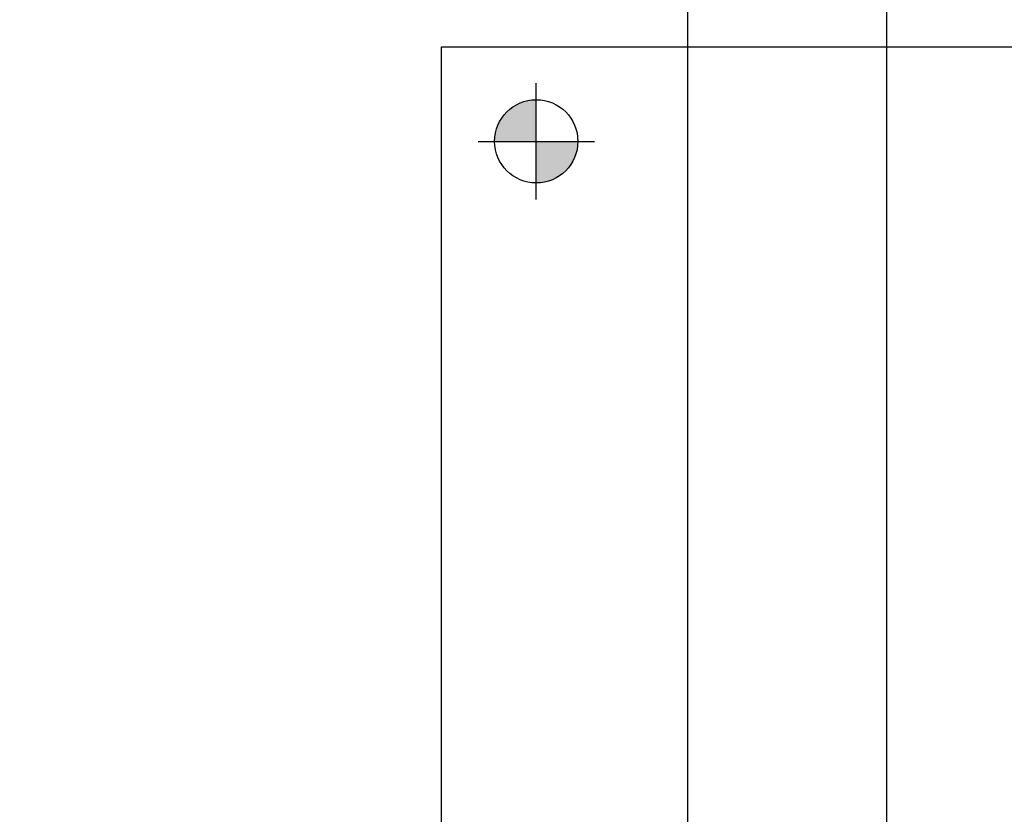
# Model space of a CAD drawing. Extents: x 18893 to 3351893, y -610358 to 406739.
# Tile 165 of 256: x 2135196 to 2135394, y 44750 to 44910. Entities that reach past the tile are written whole.
import ezdxf

# ---------------------------------------------------------------- set-up
doc = ezdxf.new("R2010")
doc.units = 0
doc.header["$LTSCALE"] = 800
doc.header["$MEASUREMENT"] = 0
doc.layers.add('KEY PLAN', color=251, linetype='CONTINUOUS')

# ---------------------------------------------------------------- blocks, each defined once
blk = doc.blocks.new('UTCOMBINE')
at = {"layer": 'KEY PLAN'}
h = blk.add_hatch(color=256, dxfattribs=at)
h.paths.add_polyline_path([(-707523.42, 43828.03), (-707515.03, 43828.03), (-707515.03, 43836.41, 0.414214)])
h.paths.add_polyline_path([(-707506.65, 43828.03), (-707515.03, 43828.03), (-707515.03, 43819.64, 0.414214)])
h = blk.add_hatch(color=256, dxfattribs=at)
h.paths.add_polyline_path([(-707523.42, 43828.03), (-707515.03, 43828.03), (-707515.03, 43836.41, 0.414214)])
h.paths.add_polyline_path([(-707506.65, 43828.03), (-707515.03, 43828.03), (-707515.03, 43819.64, 0.414214)])
h = blk.add_hatch(color=256, dxfattribs=at)
h.paths.add_polyline_path([(-707523.42, 43828.03), (-707515.03, 43828.03), (-707515.03, 43836.41, 0.414214)])
h.paths.add_polyline_path([(-707506.65, 43828.03), (-707515.03, 43828.03), (-707515.03, 43819.64, 0.414214)])
h = blk.add_hatch(color=256, dxfattribs=at)
h.paths.add_polyline_path([(-707523.42, 43828.03), (-707515.03, 43828.03), (-707515.03, 43836.41, 0.414214)])
h.paths.add_polyline_path([(-707506.65, 43828.03), (-707515.03, 43828.03), (-707515.03, 43819.64, 0.414214)])
h = blk.add_hatch(color=256, dxfattribs=at)
h.paths.add_polyline_path([(-707523.42, 43828.03), (-707515.03, 43828.03), (-707515.03, 43836.41, 0.414214)])
h.paths.add_polyline_path([(-707506.65, 43828.03), (-707515.03, 43828.03), (-707515.03, 43819.64, 0.414214)])
h = blk.add_hatch(color=256, dxfattribs=at)
h.paths.add_polyline_path([(-707523.42, 43828.03), (-707515.03, 43828.03), (-707515.03, 43836.41, 0.414214)])
h.paths.add_polyline_path([(-707506.65, 43828.03), (-707515.03, 43828.03), (-707515.03, 43819.64, 0.414214)])
h = blk.add_hatch(color=256, dxfattribs=at)
h.paths.add_polyline_path([(-707523.42, 43828.03), (-707515.03, 43828.03), (-707515.03, 43836.41, 0.414214)])
h.paths.add_polyline_path([(-707506.65, 43828.03), (-707515.03, 43828.03), (-707515.03, 43819.64, 0.414214)])
h = blk.add_hatch(color=256, dxfattribs=at)
h.paths.add_polyline_path([(-707523.42, 43828.03), (-707515.03, 43828.03), (-707515.03, 43836.41, 0.414214)])
h.paths.add_polyline_path([(-707506.65, 43828.03), (-707515.03, 43828.03), (-707515.03, 43819.64, 0.414214)])
h = blk.add_hatch(color=256, dxfattribs=at)
h.paths.add_polyline_path([(-707523.42, 43828.03), (-707515.03, 43828.03), (-707515.03, 43836.41, 0.414214)])
h.paths.add_polyline_path([(-707506.65, 43828.03), (-707515.03, 43828.03), (-707515.03, 43819.64, 0.414214)])
h = blk.add_hatch(color=256, dxfattribs=at)
h.paths.add_polyline_path([(-707523.42, 43828.03), (-707515.03, 43828.03), (-707515.03, 43836.41, 0.414214)])
h.paths.add_polyline_path([(-707506.65, 43828.03), (-707515.03, 43828.03), (-707515.03, 43819.64, 0.414214)])
h = blk.add_hatch(color=256, dxfattribs=at)
h.paths.add_polyline_path([(-707523.42, 43828.03), (-707515.03, 43828.03), (-707515.03, 43836.41, 0.414214)])
h.paths.add_polyline_path([(-707506.65, 43828.03), (-707515.03, 43828.03), (-707515.03, 43819.64, 0.414214)])
h = blk.add_hatch(color=256, dxfattribs=at)
h.paths.add_polyline_path([(-707523.42, 43828.03), (-707515.03, 43828.03), (-707515.03, 43836.41, 0.414214)])
h.paths.add_polyline_path([(-707506.65, 43828.03), (-707515.03, 43828.03), (-707515.03, 43819.64, 0.414214)])
h = blk.add_hatch(color=256, dxfattribs=at)
h.paths.add_polyline_path([(-707523.42, 43828.03), (-707515.03, 43828.03), (-707515.03, 43836.41, 0.414214)])
h.paths.add_polyline_path([(-707506.65, 43828.03), (-707515.03, 43828.03), (-707515.03, 43819.64, 0.414214)])
h = blk.add_hatch(color=256, dxfattribs=at)
h.paths.add_polyline_path([(-707523.42, 43828.03), (-707515.03, 43828.03), (-707515.03, 43836.41, 0.414214)])
h.paths.add_polyline_path([(-707506.65, 43828.03), (-707515.03, 43828.03), (-707515.03, 43819.64, 0.414214)])
h = blk.add_hatch(color=256, dxfattribs=at)
h.paths.add_polyline_path([(-707523.42, 43828.03), (-707515.03, 43828.03), (-707515.03, 43836.41, 0.414214)])
h.paths.add_polyline_path([(-707506.65, 43828.03), (-707515.03, 43828.03), (-707515.03, 43819.64, 0.414214)])
h = blk.add_hatch(color=256, dxfattribs=at)
h.paths.add_polyline_path([(-707523.42, 43828.03), (-707515.03, 43828.03), (-707515.03, 43836.41, 0.414214)])
h.paths.add_polyline_path([(-707506.65, 43828.03), (-707515.03, 43828.03), (-707515.03, 43819.64, 0.414214)])
h = blk.add_hatch(color=256, dxfattribs=at)
h.paths.add_polyline_path([(-707523.42, 43828.03), (-707515.03, 43828.03), (-707515.03, 43836.41, 0.414214)])
h.paths.add_polyline_path([(-707506.65, 43828.03), (-707515.03, 43828.03), (-707515.03, 43819.64, 0.414214)])
h = blk.add_hatch(color=256, dxfattribs=at)
h.paths.add_polyline_path([(-707523.42, 43828.03), (-707515.03, 43828.03), (-707515.03, 43836.41, 0.414214)])
h.paths.add_polyline_path([(-707506.65, 43828.03), (-707515.03, 43828.03), (-707515.03, 43819.64, 0.414214)])
h = blk.add_hatch(color=256, dxfattribs=at)
h.paths.add_polyline_path([(-707523.42, 43828.03), (-707515.03, 43828.03), (-707515.03, 43836.41, 0.414214)])
h.paths.add_polyline_path([(-707506.65, 43828.03), (-707515.03, 43828.03), (-707515.03, 43819.64, 0.414214)])
h = blk.add_hatch(color=256, dxfattribs=at)
h.paths.add_polyline_path([(-707523.42, 43828.03), (-707515.03, 43828.03), (-707515.03, 43836.41, 0.414214)])
h.paths.add_polyline_path([(-707506.65, 43828.03), (-707515.03, 43828.03), (-707515.03, 43819.64, 0.414214)])
h = blk.add_hatch(color=256, dxfattribs=at)
h.paths.add_polyline_path([(-707523.42, 43828.03), (-707515.03, 43828.03), (-707515.03, 43836.41, 0.414214)])
h.paths.add_polyline_path([(-707506.65, 43828.03), (-707515.03, 43828.03), (-707515.03, 43819.64, 0.414214)])
h = blk.add_hatch(color=256, dxfattribs=at)
h.paths.add_polyline_path([(-707523.42, 43828.03), (-707515.03, 43828.03), (-707515.03, 43836.41, 0.414214)])
h.paths.add_polyline_path([(-707506.65, 43828.03), (-707515.03, 43828.03), (-707515.03, 43819.64, 0.414214)])
h = blk.add_hatch(color=256, dxfattribs=at)
h.paths.add_polyline_path([(-707523.42, 43828.03), (-707515.03, 43828.03), (-707515.03, 43836.41, 0.414214)])
h.paths.add_polyline_path([(-707506.65, 43828.03), (-707515.03, 43828.03), (-707515.03, 43819.64, 0.414214)])
h = blk.add_hatch(color=256, dxfattribs=at)
h.paths.add_polyline_path([(-707523.42, 43828.03), (-707515.03, 43828.03), (-707515.03, 43836.41, 0.414214)])
h.paths.add_polyline_path([(-707506.65, 43828.03), (-707515.03, 43828.03), (-707515.03, 43819.64, 0.414214)])
h = blk.add_hatch(color=256, dxfattribs=at)
h.paths.add_polyline_path([(-707523.42, 43828.03), (-707515.03, 43828.03), (-707515.03, 43836.41, 0.414214)])
h.paths.add_polyline_path([(-707506.65, 43828.03), (-707515.03, 43828.03), (-707515.03, 43819.64, 0.414214)])
h = blk.add_hatch(color=256, dxfattribs=at)
h.paths.add_polyline_path([(-707523.42, 43828.03), (-707515.03, 43828.03), (-707515.03, 43836.41, 0.414214)])
h.paths.add_polyline_path([(-707506.65, 43828.03), (-707515.03, 43828.03), (-707515.03, 43819.64, 0.414214)])
h = blk.add_hatch(color=256, dxfattribs=at)
h.paths.add_polyline_path([(-707523.42, 43828.03), (-707515.03, 43828.03), (-707515.03, 43836.41, 0.414214)])
h.paths.add_polyline_path([(-707506.65, 43828.03), (-707515.03, 43828.03), (-707515.03, 43819.64, 0.414214)])
h = blk.add_hatch(color=256, dxfattribs=at)
h.paths.add_polyline_path([(-707523.42, 43828.03), (-707515.03, 43828.03), (-707515.03, 43836.41, 0.414214)])
h.paths.add_polyline_path([(-707506.65, 43828.03), (-707515.03, 43828.03), (-707515.03, 43819.64, 0.414214)])
h = blk.add_hatch(color=256, dxfattribs=at)
h.paths.add_polyline_path([(-707523.42, 43828.03), (-707515.03, 43828.03), (-707515.03, 43836.41, 0.414214)])
h.paths.add_polyline_path([(-707506.65, 43828.03), (-707515.03, 43828.03), (-707515.03, 43819.64, 0.414214)])
h = blk.add_hatch(color=256, dxfattribs=at)
h.paths.add_polyline_path([(-707523.42, 43828.03), (-707515.03, 43828.03), (-707515.03, 43836.41, 0.414214)])
h.paths.add_polyline_path([(-707506.65, 43828.03), (-707515.03, 43828.03), (-707515.03, 43819.64, 0.414214)])
h = blk.add_hatch(color=256, dxfattribs=at)
h.paths.add_polyline_path([(-707523.42, 43828.03), (-707515.03, 43828.03), (-707515.03, 43836.41, 0.414214)])
h.paths.add_polyline_path([(-707506.65, 43828.03), (-707515.03, 43828.03), (-707515.03, 43819.64, 0.414214)])
h = blk.add_hatch(color=256, dxfattribs=at)
h.paths.add_polyline_path([(-707523.42, 43828.03), (-707515.03, 43828.03), (-707515.03, 43836.41, 0.414214)])
h.paths.add_polyline_path([(-707506.65, 43828.03), (-707515.03, 43828.03), (-707515.03, 43819.64, 0.414214)])
h = blk.add_hatch(color=256, dxfattribs=at)
h.paths.add_polyline_path([(-707523.42, 43828.03), (-707515.03, 43828.03), (-707515.03, 43836.41, 0.414214)])
h.paths.add_polyline_path([(-707506.65, 43828.03), (-707515.03, 43828.03), (-707515.03, 43819.64, 0.414214)])
h = blk.add_hatch(color=256, dxfattribs=at)
h.paths.add_polyline_path([(-707523.42, 43828.03), (-707515.03, 43828.03), (-707515.03, 43836.41, 0.414214)])
h.paths.add_polyline_path([(-707506.65, 43828.03), (-707515.03, 43828.03), (-707515.03, 43819.64, 0.414214)])
h = blk.add_hatch(color=256, dxfattribs=at)
h.paths.add_polyline_path([(-707523.42, 43828.03), (-707515.03, 43828.03), (-707515.03, 43836.41, 0.414214)])
h.paths.add_polyline_path([(-707506.65, 43828.03), (-707515.03, 43828.03), (-707515.03, 43819.64, 0.414214)])
h = blk.add_hatch(color=256, dxfattribs=at)
h.paths.add_polyline_path([(-707523.42, 43828.03), (-707515.03, 43828.03), (-707515.03, 43836.41, 0.414214)])
h.paths.add_polyline_path([(-707506.65, 43828.03), (-707515.03, 43828.03), (-707515.03, 43819.64, 0.414214)])
h = blk.add_hatch(color=256, dxfattribs=at)
h.paths.add_polyline_path([(-707523.42, 43828.03), (-707515.03, 43828.03), (-707515.03, 43836.41, 0.414214)])
h.paths.add_polyline_path([(-707506.65, 43828.03), (-707515.03, 43828.03), (-707515.03, 43819.64, 0.414214)])
h = blk.add_hatch(color=256, dxfattribs=at)
h.paths.add_polyline_path([(-707523.42, 43828.03), (-707515.03, 43828.03), (-707515.03, 43836.41, 0.414214)])
h.paths.add_polyline_path([(-707506.65, 43828.03), (-707515.03, 43828.03), (-707515.03, 43819.64, 0.414214)])
h = blk.add_hatch(color=256, dxfattribs=at)
h.paths.add_polyline_path([(-707523.42, 43828.03), (-707515.03, 43828.03), (-707515.03, 43836.41, 0.414214)])
h.paths.add_polyline_path([(-707506.65, 43828.03), (-707515.03, 43828.03), (-707515.03, 43819.64, 0.414214)])
h = blk.add_hatch(color=256, dxfattribs=at)
h.paths.add_polyline_path([(-707523.42, 43828.03), (-707515.03, 43828.03), (-707515.03, 43836.41, 0.414214)])
h.paths.add_polyline_path([(-707506.65, 43828.03), (-707515.03, 43828.03), (-707515.03, 43819.64, 0.414214)])
h = blk.add_hatch(color=256, dxfattribs=at)
h.paths.add_polyline_path([(-707523.42, 43828.03), (-707515.03, 43828.03), (-707515.03, 43836.41, 0.414214)])
h.paths.add_polyline_path([(-707506.65, 43828.03), (-707515.03, 43828.03), (-707515.03, 43819.64, 0.414214)])
h = blk.add_hatch(color=256, dxfattribs=at)
h.paths.add_polyline_path([(-707523.42, 43828.03), (-707515.03, 43828.03), (-707515.03, 43836.41, 0.414214)])
h.paths.add_polyline_path([(-707506.65, 43828.03), (-707515.03, 43828.03), (-707515.03, 43819.64, 0.414214)])
h = blk.add_hatch(color=256, dxfattribs=at)
h.paths.add_polyline_path([(-707523.42, 43828.03), (-707515.03, 43828.03), (-707515.03, 43836.41, 0.414214)])
h.paths.add_polyline_path([(-707506.65, 43828.03), (-707515.03, 43828.03), (-707515.03, 43819.64, 0.414214)])
h = blk.add_hatch(color=256, dxfattribs=at)
h.paths.add_polyline_path([(-707523.42, 43828.03), (-707515.03, 43828.03), (-707515.03, 43836.41, 0.414214)])
h.paths.add_polyline_path([(-707506.65, 43828.03), (-707515.03, 43828.03), (-707515.03, 43819.64, 0.414214)])
h = blk.add_hatch(color=256, dxfattribs=at)
h.paths.add_polyline_path([(-707523.42, 43828.03), (-707515.03, 43828.03), (-707515.03, 43836.41, 0.414214)])
h.paths.add_polyline_path([(-707506.65, 43828.03), (-707515.03, 43828.03), (-707515.03, 43819.64, 0.414214)])
h = blk.add_hatch(color=256, dxfattribs=at)
h.paths.add_polyline_path([(-707523.42, 43828.03), (-707515.03, 43828.03), (-707515.03, 43836.41, 0.414214)])
h.paths.add_polyline_path([(-707506.65, 43828.03), (-707515.03, 43828.03), (-707515.03, 43819.64, 0.414214)])
h = blk.add_hatch(color=256, dxfattribs=at)
h.paths.add_polyline_path([(-707523.42, 43828.03), (-707515.03, 43828.03), (-707515.03, 43836.41, 0.414214)])
h.paths.add_polyline_path([(-707506.65, 43828.03), (-707515.03, 43828.03), (-707515.03, 43819.64, 0.414214)])
h = blk.add_hatch(color=256, dxfattribs=at)
h.paths.add_polyline_path([(-707523.42, 43828.03), (-707515.03, 43828.03), (-707515.03, 43836.41, 0.414214)])
h.paths.add_polyline_path([(-707506.65, 43828.03), (-707515.03, 43828.03), (-707515.03, 43819.64, 0.414214)])
h = blk.add_hatch(color=256, dxfattribs=at)
h.paths.add_polyline_path([(-707523.42, 43828.03), (-707515.03, 43828.03), (-707515.03, 43836.41, 0.414214)])
h.paths.add_polyline_path([(-707506.65, 43828.03), (-707515.03, 43828.03), (-707515.03, 43819.64, 0.414214)])
h = blk.add_hatch(color=256, dxfattribs=at)
h.paths.add_polyline_path([(-707523.42, 43828.03), (-707515.03, 43828.03), (-707515.03, 43836.41, 0.414214)])
h.paths.add_polyline_path([(-707506.65, 43828.03), (-707515.03, 43828.03), (-707515.03, 43819.64, 0.414214)])
h = blk.add_hatch(color=256, dxfattribs=at)
h.paths.add_polyline_path([(-707523.42, 43828.03), (-707515.03, 43828.03), (-707515.03, 43836.41, 0.414214)])
h.paths.add_polyline_path([(-707506.65, 43828.03), (-707515.03, 43828.03), (-707515.03, 43819.64, 0.414214)])
h = blk.add_hatch(color=256, dxfattribs=at)
h.paths.add_polyline_path([(-707523.42, 43828.03), (-707515.03, 43828.03), (-707515.03, 43836.41, 0.414214)])
h.paths.add_polyline_path([(-707506.65, 43828.03), (-707515.03, 43828.03), (-707515.03, 43819.64, 0.414214)])
h = blk.add_hatch(color=256, dxfattribs=at)
h.paths.add_polyline_path([(-707523.42, 43828.03), (-707515.03, 43828.03), (-707515.03, 43836.41, 0.414214)])
h.paths.add_polyline_path([(-707506.65, 43828.03), (-707515.03, 43828.03), (-707515.03, 43819.64, 0.414214)])
h = blk.add_hatch(color=256, dxfattribs=at)
h.paths.add_polyline_path([(-707523.42, 43828.03), (-707515.03, 43828.03), (-707515.03, 43836.41, 0.414214)])
h.paths.add_polyline_path([(-707506.65, 43828.03), (-707515.03, 43828.03), (-707515.03, 43819.64, 0.414214)])
h = blk.add_hatch(color=256, dxfattribs=at)
h.paths.add_polyline_path([(-707523.42, 43828.03), (-707515.03, 43828.03), (-707515.03, 43836.41, 0.414214)])
h.paths.add_polyline_path([(-707506.65, 43828.03), (-707515.03, 43828.03), (-707515.03, 43819.64, 0.414214)])
h = blk.add_hatch(color=256, dxfattribs=at)
h.paths.add_polyline_path([(-707523.42, 43828.03), (-707515.03, 43828.03), (-707515.03, 43836.41, 0.414214)])
h.paths.add_polyline_path([(-707506.65, 43828.03), (-707515.03, 43828.03), (-707515.03, 43819.64, 0.414214)])
h = blk.add_hatch(color=256, dxfattribs=at)
h.paths.add_polyline_path([(-707523.42, 43828.03), (-707515.03, 43828.03), (-707515.03, 43836.41, 0.414214)])
h.paths.add_polyline_path([(-707506.65, 43828.03), (-707515.03, 43828.03), (-707515.03, 43819.64, 0.414214)])
h = blk.add_hatch(color=256, dxfattribs=at)
h.paths.add_polyline_path([(-707523.42, 43828.03), (-707515.03, 43828.03), (-707515.03, 43836.41, 0.414214)])
h.paths.add_polyline_path([(-707506.65, 43828.03), (-707515.03, 43828.03), (-707515.03, 43819.64, 0.414214)])
h = blk.add_hatch(color=256, dxfattribs=at)
h.paths.add_polyline_path([(-707523.42, 43828.03), (-707515.03, 43828.03), (-707515.03, 43836.41, 0.414214)])
h.paths.add_polyline_path([(-707506.65, 43828.03), (-707515.03, 43828.03), (-707515.03, 43819.64, 0.414214)])
h = blk.add_hatch(color=256, dxfattribs=at)
h.paths.add_polyline_path([(-707523.42, 43828.03), (-707515.03, 43828.03), (-707515.03, 43836.41, 0.414214)])
h.paths.add_polyline_path([(-707506.65, 43828.03), (-707515.03, 43828.03), (-707515.03, 43819.64, 0.414214)])
h = blk.add_hatch(color=256, dxfattribs=at)
h.paths.add_polyline_path([(-707523.42, 43828.03), (-707515.03, 43828.03), (-707515.03, 43836.41, 0.414214)])
h.paths.add_polyline_path([(-707506.65, 43828.03), (-707515.03, 43828.03), (-707515.03, 43819.64, 0.414214)])
h = blk.add_hatch(color=256, dxfattribs=at)
h.paths.add_polyline_path([(-707523.42, 43828.03), (-707515.03, 43828.03), (-707515.03, 43836.41, 0.414214)])
h.paths.add_polyline_path([(-707506.65, 43828.03), (-707515.03, 43828.03), (-707515.03, 43819.64, 0.414214)])
h = blk.add_hatch(color=256, dxfattribs=at)
h.paths.add_polyline_path([(-707523.42, 43828.03), (-707515.03, 43828.03), (-707515.03, 43836.41, 0.414214)])
h.paths.add_polyline_path([(-707506.65, 43828.03), (-707515.03, 43828.03), (-707515.03, 43819.64, 0.414214)])
h = blk.add_hatch(color=256, dxfattribs=at)
h.paths.add_polyline_path([(-707523.42, 43828.03), (-707515.03, 43828.03), (-707515.03, 43836.41, 0.414214)])
h.paths.add_polyline_path([(-707506.65, 43828.03), (-707515.03, 43828.03), (-707515.03, 43819.64, 0.414214)])
for p, q in [((-707585.6, 44372.55, 0), (-707585.6, 42972.56, 0)), ((-707545.54, 44372.55, 0), (-707545.54, 42972.56, 0)), ((-707545.54, 44372.55, 0), (-707545.54, 42972.56, 0)), ((-707495.98, 44113.8, 0), (-707495.98, 43808.98, 0)), ((-707495.98, 44113.8, 0), (-707495.98, 43808.98, 0)), ((-707495.98, 44113.8, 0), (-707495.98, 43808.98, 0)), ((-707495.98, 44113.8, 0), (-707495.98, 43808.98, 0)), ((-707495.98, 44113.8, 0), (-707495.98, 43808.98, 0)), ((-707495.98, 44113.8, 0), (-707495.98, 43808.98, 0)), ((-707495.98, 44113.8, 0), (-707495.98, 43808.98, 0)), ((-707495.98, 44113.8, 0), (-707495.98, 43808.98, 0)), ((-707495.98, 44113.8, 0), (-707495.98, 43808.98, 0)), ((-707495.98, 44113.8, 0), (-707495.98, 43808.98, 0)), ((-707495.98, 44113.8, 0), (-707495.98, 43808.98, 0)), ((-707495.98, 44113.8, 0), (-707495.98, 43808.98, 0)), ((-707495.98, 44113.8, 0), (-707495.98, 43808.98, 0)), ((-707495.98, 44113.8, 0), (-707495.98, 43808.98, 0)), ((-707495.98, 44113.8, 0), (-707495.98, 43808.98, 0)), ((-707495.98, 44113.8, 0), (-707495.98, 43808.98, 0)), ((-707495.98, 44113.8, 0), (-707495.98, 43808.98, 0)), ((-707495.98, 44113.8, 0), (-707495.98, 43808.98, 0)), ((-707495.98, 44113.8, 0), (-707495.98, 43808.98, 0)), ((-707495.98, 44113.8, 0), (-707495.98, 43808.98, 0)), ((-707495.98, 44113.8, 0), (-707495.98, 43808.98, 0)), ((-707495.98, 44113.8, 0), (-707495.98, 43808.98, 0)), ((-707495.98, 44113.8, 0), (-707495.98, 43808.98, 0)), ((-707495.98, 44113.8, 0), (-707495.98, 43808.98, 0)), ((-707495.98, 44113.8, 0), (-707495.98, 43808.98, 0)), ((-707495.98, 44113.8, 0), (-707495.98, 43808.98, 0)), ((-707495.98, 44113.8, 0), (-707495.98, 43808.98, 0)), ((-707495.98, 44113.8, 0), (-707495.98, 43808.98, 0)), ((-707495.98, 44113.8, 0), (-707495.98, 43808.98, 0)), ((-707495.98, 44113.8, 0), (-707495.98, 43808.98, 0)), ((-707495.98, 44113.8, 0), (-707495.98, 43808.98, 0)), ((-707495.98, 44113.8, 0), (-707495.98, 43808.98, 0)), ((-707495.98, 44113.8, 0), (-707495.98, 43808.98, 0)), ((-707495.98, 44113.8, 0), (-707495.98, 43808.98, 0)), ((-707495.98, 44113.8, 0), (-707495.98, 43808.98, 0)), ((-707495.98, 44113.8, 0), (-707495.98, 43808.98, 0)), ((-707495.98, 44113.8, 0), (-707495.98, 43808.98, 0)), ((-707495.98, 44113.8, 0), (-707495.98, 43808.98, 0)), ((-707495.98, 44113.8, 0), (-707495.98, 43808.98, 0)), ((-707495.98, 44113.8, 0), (-707495.98, 43808.98, 0)), ((-707495.98, 44113.8, 0), (-707495.98, 43808.98, 0)), ((-707495.98, 44113.8, 0), (-707495.98, 43808.98, 0)), ((-707495.98, 44113.8, 0), (-707495.98, 43808.98, 0)), ((-707495.98, 44113.8, 0), (-707495.98, 43808.98, 0)), ((-707495.98, 44113.8, 0), (-707495.98, 43808.98, 0)), ((-707495.98, 44113.8, 0), (-707495.98, 43808.98, 0)), ((-707495.98, 44113.8, 0), (-707495.98, 43808.98, 0)), ((-707495.98, 44113.8, 0), (-707495.98, 43808.98, 0)), ((-707495.98, 44113.8, 0), (-707495.98, 43808.98, 0)), ((-707495.98, 44113.8, 0), (-707495.98, 43808.98, 0)), ((-707495.98, 44113.8, 0), (-707495.98, 43808.98, 0)), ((-707495.98, 44113.8, 0), (-707495.98, 43808.98, 0)), ((-707495.98, 44113.8, 0), (-707495.98, 43808.98, 0)), ((-707495.98, 44113.8, 0), (-707495.98, 43808.98, 0)), ((-707495.98, 44113.8, 0), (-707495.98, 43808.98, 0)), ((-707495.98, 44113.8, 0), (-707495.98, 43808.98, 0)), ((-707495.98, 44113.8, 0), (-707495.98, 43808.98, 0)), ((-707495.98, 44113.8, 0), (-707495.98, 43808.98, 0)), ((-707495.98, 44113.8, 0), (-707495.98, 43808.98, 0)), ((-707495.98, 44113.8, 0), (-707495.98, 43808.98, 0)), ((-707495.98, 44113.8, 0), (-707495.98, 43808.98, 0)), ((-707495.98, 44113.8, 0), (-707495.98, 43808.98, 0)), ((-707495.98, 44113.8, 0), (-707495.98, 43808.98, 0)), ((-707495.98, 44113.8, 0), (-707495.98, 43808.98, 0)), ((-707515.03, 43839.74, 0), (-707515.03, 43816.31, 0)), ((-707515.03, 43839.74, 0), (-707515.03, 43816.31, 0)), ((-707515.03, 43839.74, 0), (-707515.03, 43816.31, 0)), ((-707515.03, 43839.74, 0), (-707515.03, 43816.31, 0)), ((-707515.03, 43839.74, 0), (-707515.03, 43816.31, 0)), ((-707515.03, 43839.74, 0), (-707515.03, 43816.31, 0)), ((-707515.03, 43839.74, 0), (-707515.03, 43816.31, 0)), ((-707515.03, 43839.74, 0), (-707515.03, 43816.31, 0)), ((-707515.03, 43839.74, 0), (-707515.03, 43816.31, 0)), ((-707515.03, 43839.74, 0), (-707515.03, 43816.31, 0)), ((-707515.03, 43839.74, 0), (-707515.03, 43816.31, 0)), ((-707515.03, 43839.74, 0), (-707515.03, 43816.31, 0)), ((-707515.03, 43839.74, 0), (-707515.03, 43816.31, 0)), ((-707515.03, 43839.74, 0), (-707515.03, 43816.31, 0)), ((-707515.03, 43839.74, 0), (-707515.03, 43816.31, 0)), ((-707515.03, 43839.74, 0), (-707515.03, 43816.31, 0)), ((-707515.03, 43839.74, 0), (-707515.03, 43816.31, 0)), ((-707515.03, 43839.74, 0), (-707515.03, 43816.31, 0)), ((-707515.03, 43839.74, 0), (-707515.03, 43816.31, 0)), ((-707515.03, 43839.74, 0), (-707515.03, 43816.31, 0)), ((-707515.03, 43839.74, 0), (-707515.03, 43816.31, 0)), ((-707515.03, 43839.74, 0), (-707515.03, 43816.31, 0)), ((-707515.03, 43839.74, 0), (-707515.03, 43816.31, 0)), ((-707515.03, 43839.74, 0), (-707515.03, 43816.31, 0)), ((-707515.03, 43839.74, 0), (-707515.03, 43816.31, 0)), ((-707515.03, 43839.74, 0), (-707515.03, 43816.31, 0)), ((-707515.03, 43839.74, 0), (-707515.03, 43816.31, 0)), ((-707515.03, 43839.74, 0), (-707515.03, 43816.31, 0)), ((-707515.03, 43839.74, 0), (-707515.03, 43816.31, 0)), ((-707515.03, 43839.74, 0), (-707515.03, 43816.31, 0)), ((-707515.03, 43839.74, 0), (-707515.03, 43816.31, 0)), ((-707515.03, 43839.74, 0), (-707515.03, 43816.31, 0)), ((-707515.03, 43839.74, 0), (-707515.03, 43816.31, 0)), ((-707515.03, 43839.74, 0), (-707515.03, 43816.31, 0)), ((-707515.03, 43839.74, 0), (-707515.03, 43816.31, 0)), ((-707515.03, 43839.74, 0), (-707515.03, 43816.31, 0)), ((-707515.03, 43839.74, 0), (-707515.03, 43816.31, 0)), ((-707515.03, 43839.74, 0), (-707515.03, 43816.31, 0)), ((-707515.03, 43839.74, 0), (-707515.03, 43816.31, 0)), ((-707515.03, 43839.74, 0), (-707515.03, 43816.31, 0)), ((-707515.03, 43839.74, 0), (-707515.03, 43816.31, 0)), ((-707515.03, 43839.74, 0), (-707515.03, 43816.31, 0)), ((-707515.03, 43839.74, 0), (-707515.03, 43816.31, 0)), ((-707515.03, 43839.74, 0), (-707515.03, 43816.31, 0)), ((-707515.03, 43839.74, 0), (-707515.03, 43816.31, 0)), ((-707515.03, 43839.74, 0), (-707515.03, 43816.31, 0)), ((-707515.03, 43839.74, 0), (-707515.03, 43816.31, 0)), ((-707515.03, 43839.74, 0), (-707515.03, 43816.31, 0)), ((-707515.03, 43839.74, 0), (-707515.03, 43816.31, 0)), ((-707515.03, 43839.74, 0), (-707515.03, 43816.31, 0)), ((-707515.03, 43839.74, 0), (-707515.03, 43816.31, 0)), ((-707515.03, 43839.74, 0), (-707515.03, 43816.31, 0)), ((-707515.03, 43839.74, 0), (-707515.03, 43816.31, 0)), ((-707515.03, 43839.74, 0), (-707515.03, 43816.31, 0)), ((-707515.03, 43839.74, 0), (-707515.03, 43816.31, 0)), ((-707515.03, 43839.74, 0), (-707515.03, 43816.31, 0)), ((-707515.03, 43839.74, 0), (-707515.03, 43816.31, 0)), ((-707515.03, 43839.74, 0), (-707515.03, 43816.31, 0)), ((-707515.03, 43839.74, 0), (-707515.03, 43816.31, 0)), ((-707515.03, 43839.74, 0), (-707515.03, 43816.31, 0)), ((-707515.03, 43839.74, 0), (-707515.03, 43816.31, 0)), ((-707515.03, 43839.74, 0), (-707515.03, 43816.31, 0)), ((-707515.03, 43839.74, 0), (-707515.03, 43816.31, 0)), ((-707515.03, 43839.74, 0), (-707515.03, 43816.31, 0)), ((-707503.32, 43828.03, 0), (-707526.75, 43828.03, 0)), ((-707503.32, 43828.03, 0), (-707526.75, 43828.03, 0)), ((-707503.32, 43828.03, 0), (-707526.75, 43828.03, 0)), ((-707503.32, 43828.03, 0), (-707526.75, 43828.03, 0)), ((-707503.32, 43828.03, 0), (-707526.75, 43828.03, 0)), ((-707503.32, 43828.03, 0), (-707526.75, 43828.03, 0)), ((-707503.32, 43828.03, 0), (-707526.75, 43828.03, 0)), ((-707503.32, 43828.03, 0), (-707526.75, 43828.03, 0)), ((-707503.32, 43828.03, 0), (-707526.75, 43828.03, 0)), ((-707503.32, 43828.03, 0), (-707526.75, 43828.03, 0)), ((-707503.32, 43828.03, 0), (-707526.75, 43828.03, 0)), ((-707503.32, 43828.03, 0), (-707526.75, 43828.03, 0)), ((-707503.32, 43828.03, 0), (-707526.75, 43828.03, 0)), ((-707503.32, 43828.03, 0), (-707526.75, 43828.03, 0)), ((-707503.32, 43828.03, 0), (-707526.75, 43828.03, 0)), ((-707503.32, 43828.03, 0), (-707526.75, 43828.03, 0)), ((-707503.32, 43828.03, 0), (-707526.75, 43828.03, 0)), ((-707503.32, 43828.03, 0), (-707526.75, 43828.03, 0)), ((-707503.32, 43828.03, 0), (-707526.75, 43828.03, 0)), ((-707503.32, 43828.03, 0), (-707526.75, 43828.03, 0)), ((-707503.32, 43828.03, 0), (-707526.75, 43828.03, 0)), ((-707503.32, 43828.03, 0), (-707526.75, 43828.03, 0)), ((-707503.32, 43828.03, 0), (-707526.75, 43828.03, 0)), ((-707503.32, 43828.03, 0), (-707526.75, 43828.03, 0)), ((-707503.32, 43828.03, 0), (-707526.75, 43828.03, 0)), ((-707503.32, 43828.03, 0), (-707526.75, 43828.03, 0)), ((-707503.32, 43828.03, 0), (-707526.75, 43828.03, 0)), ((-707503.32, 43828.03, 0), (-707526.75, 43828.03, 0)), ((-707503.32, 43828.03, 0), (-707526.75, 43828.03, 0)), ((-707503.32, 43828.03, 0), (-707526.75, 43828.03, 0)), ((-707503.32, 43828.03, 0), (-707526.75, 43828.03, 0)), ((-707503.32, 43828.03, 0), (-707526.75, 43828.03, 0)), ((-707503.32, 43828.03, 0), (-707526.75, 43828.03, 0)), ((-707503.32, 43828.03, 0), (-707526.75, 43828.03, 0)), ((-707503.32, 43828.03, 0), (-707526.75, 43828.03, 0)), ((-707503.32, 43828.03, 0), (-707526.75, 43828.03, 0)), ((-707503.32, 43828.03, 0), (-707526.75, 43828.03, 0)), ((-707503.32, 43828.03, 0), (-707526.75, 43828.03, 0)), ((-707503.32, 43828.03, 0), (-707526.75, 43828.03, 0)), ((-707503.32, 43828.03, 0), (-707526.75, 43828.03, 0)), ((-707503.32, 43828.03, 0), (-707526.75, 43828.03, 0)), ((-707503.32, 43828.03, 0), (-707526.75, 43828.03, 0)), ((-707503.32, 43828.03, 0), (-707526.75, 43828.03, 0)), ((-707503.32, 43828.03, 0), (-707526.75, 43828.03, 0)), ((-707503.32, 43828.03, 0), (-707526.75, 43828.03, 0)), ((-707503.32, 43828.03, 0), (-707526.75, 43828.03, 0)), ((-707503.32, 43828.03, 0), (-707526.75, 43828.03, 0)), ((-707503.32, 43828.03, 0), (-707526.75, 43828.03, 0)), ((-707503.32, 43828.03, 0), (-707526.75, 43828.03, 0)), ((-707503.32, 43828.03, 0), (-707526.75, 43828.03, 0)), ((-707503.32, 43828.03, 0), (-707526.75, 43828.03, 0)), ((-707503.32, 43828.03, 0), (-707526.75, 43828.03, 0)), ((-707503.32, 43828.03, 0), (-707526.75, 43828.03, 0)), ((-707503.32, 43828.03, 0), (-707526.75, 43828.03, 0)), ((-707503.32, 43828.03, 0), (-707526.75, 43828.03, 0)), ((-707503.32, 43828.03, 0), (-707526.75, 43828.03, 0)), ((-707503.32, 43828.03, 0), (-707526.75, 43828.03, 0)), ((-707503.32, 43828.03, 0), (-707526.75, 43828.03, 0)), ((-707503.32, 43828.03, 0), (-707526.75, 43828.03, 0)), ((-707503.32, 43828.03, 0), (-707526.75, 43828.03, 0)), ((-707503.32, 43828.03, 0), (-707526.75, 43828.03, 0)), ((-707503.32, 43828.03, 0), (-707526.75, 43828.03, 0)), ((-707503.32, 43828.03, 0), (-707526.75, 43828.03, 0)), ((-707503.32, 43828.03, 0), (-707526.75, 43828.03, 0)), ((-707495.98, 43808.98, 0), (-707800.8, 43808.98, 0)), ((-707495.98, 43808.98, 0), (-707800.8, 43808.98, 0)), ((-707495.98, 43808.98, 0), (-707800.8, 43808.98, 0)), ((-707495.98, 43808.98, 0), (-707800.8, 43808.98, 0)), ((-707495.98, 43808.98, 0), (-707800.8, 43808.98, 0)), ((-707495.98, 43808.98, 0), (-707800.8, 43808.98, 0)), ((-707495.98, 43808.98, 0), (-707800.8, 43808.98, 0)), ((-707495.98, 43808.98, 0), (-707800.8, 43808.98, 0)), ((-707495.98, 43808.98, 0), (-707800.8, 43808.98, 0)), ((-707495.98, 43808.98, 0), (-707800.8, 43808.98, 0)), ((-707495.98, 43808.98, 0), (-707800.8, 43808.98, 0)), ((-707495.98, 43808.98, 0), (-707800.8, 43808.98, 0)), ((-707495.98, 43808.98, 0), (-707800.8, 43808.98, 0)), ((-707495.98, 43808.98, 0), (-707800.8, 43808.98, 0)), ((-707495.98, 43808.98, 0), (-707800.8, 43808.98, 0)), ((-707495.98, 43808.98, 0), (-707800.8, 43808.98, 0)), ((-707495.98, 43808.98, 0), (-707800.8, 43808.98, 0)), ((-707495.98, 43808.98, 0), (-707800.8, 43808.98, 0)), ((-707495.98, 43808.98, 0), (-707800.8, 43808.98, 0)), ((-707495.98, 43808.98, 0), (-707800.8, 43808.98, 0)), ((-707495.98, 43808.98, 0), (-707800.8, 43808.98, 0)), ((-707495.98, 43808.98, 0), (-707800.8, 43808.98, 0)), ((-707495.98, 43808.98, 0), (-707800.8, 43808.98, 0)), ((-707495.98, 43808.98, 0), (-707800.8, 43808.98, 0)), ((-707495.98, 43808.98, 0), (-707800.8, 43808.98, 0)), ((-707495.98, 43808.98, 0), (-707800.8, 43808.98, 0)), ((-707495.98, 43808.98, 0), (-707800.8, 43808.98, 0)), ((-707495.98, 43808.98, 0), (-707800.8, 43808.98, 0)), ((-707495.98, 43808.98, 0), (-707800.8, 43808.98, 0)), ((-707495.98, 43808.98, 0), (-707800.8, 43808.98, 0)), ((-707495.98, 43808.98, 0), (-707800.8, 43808.98, 0)), ((-707495.98, 43808.98, 0), (-707800.8, 43808.98, 0)), ((-707495.98, 43808.98, 0), (-707800.8, 43808.98, 0)), ((-707495.98, 43808.98, 0), (-707800.8, 43808.98, 0)), ((-707495.98, 43808.98, 0), (-707800.8, 43808.98, 0)), ((-707495.98, 43808.98, 0), (-707800.8, 43808.98, 0)), ((-707495.98, 43808.98, 0), (-707800.8, 43808.98, 0)), ((-707495.98, 43808.98, 0), (-707800.8, 43808.98, 0)), ((-707495.98, 43808.98, 0), (-707800.8, 43808.98, 0)), ((-707495.98, 43808.98, 0), (-707800.8, 43808.98, 0)), ((-707495.98, 43808.98, 0), (-707800.8, 43808.98, 0)), ((-707495.98, 43808.98, 0), (-707800.8, 43808.98, 0)), ((-707495.98, 43808.98, 0), (-707800.8, 43808.98, 0)), ((-707495.98, 43808.98, 0), (-707800.8, 43808.98, 0)), ((-707495.98, 43808.98, 0), (-707800.8, 43808.98, 0)), ((-707495.98, 43808.98, 0), (-707800.8, 43808.98, 0)), ((-707495.98, 43808.98, 0), (-707800.8, 43808.98, 0)), ((-707495.98, 43808.98, 0), (-707800.8, 43808.98, 0)), ((-707495.98, 43808.98, 0), (-707800.8, 43808.98, 0)), ((-707495.98, 43808.98, 0), (-707800.8, 43808.98, 0)), ((-707495.98, 43808.98, 0), (-707800.8, 43808.98, 0)), ((-707495.98, 43808.98, 0), (-707800.8, 43808.98, 0)), ((-707495.98, 43808.98, 0), (-707800.8, 43808.98, 0)), ((-707495.98, 43808.98, 0), (-707800.8, 43808.98, 0)), ((-707495.98, 43808.98, 0), (-707800.8, 43808.98, 0)), ((-707495.98, 43808.98, 0), (-707800.8, 43808.98, 0)), ((-707495.98, 43808.98, 0), (-707800.8, 43808.98, 0)), ((-707495.98, 43808.98, 0), (-707800.8, 43808.98, 0)), ((-707495.98, 43808.98, 0), (-707800.8, 43808.98, 0)), ((-707495.98, 43808.98, 0), (-707800.8, 43808.98, 0)), ((-707495.98, 43808.98, 0), (-707800.8, 43808.98, 0)), ((-707495.98, 43808.98, 0), (-707800.8, 43808.98, 0)), ((-707495.98, 43808.98, 0), (-707800.8, 43808.98, 0)), ((-707495.98, 43808.98, 0), (-707800.8, 43808.98, 0))]:
    blk.add_line(p, q, dxfattribs=at)
for centre, radius in [((-707648.39, 43961.39, 0), 361.31), ((-707515.03, 43828.03, 0), 8.38), ((-707515.03, 43828.03, 0), 8.38), ((-707515.03, 43828.03, 0), 8.38), ((-707515.03, 43828.03, 0), 8.38), ((-707515.03, 43828.03, 0), 8.38), ((-707515.03, 43828.03, 0), 8.38), ((-707515.03, 43828.03, 0), 8.38), ((-707515.03, 43828.03, 0), 8.38), ((-707515.03, 43828.03, 0), 8.38), ((-707515.03, 43828.03, 0), 8.38), ((-707515.03, 43828.03, 0), 8.38), ((-707515.03, 43828.03, 0), 8.38), ((-707515.03, 43828.03, 0), 8.38), ((-707515.03, 43828.03, 0), 8.38), ((-707515.03, 43828.03, 0), 8.38), ((-707515.03, 43828.03, 0), 8.38), ((-707515.03, 43828.03, 0), 8.38), ((-707515.03, 43828.03, 0), 8.38), ((-707515.03, 43828.03, 0), 8.38), ((-707515.03, 43828.03, 0), 8.38), ((-707515.03, 43828.03, 0), 8.38), ((-707515.03, 43828.03, 0), 8.38), ((-707515.03, 43828.03, 0), 8.38), ((-707515.03, 43828.03, 0), 8.38), ((-707515.03, 43828.03, 0), 8.38), ((-707515.03, 43828.03, 0), 8.38), ((-707515.03, 43828.03, 0), 8.38), ((-707515.03, 43828.03, 0), 8.38), ((-707515.03, 43828.03, 0), 8.38), ((-707515.03, 43828.03, 0), 8.38), ((-707515.03, 43828.03, 0), 8.38), ((-707515.03, 43828.03, 0), 8.38), ((-707515.03, 43828.03, 0), 8.38), ((-707515.03, 43828.03, 0), 8.38), ((-707515.03, 43828.03, 0), 8.38), ((-707515.03, 43828.03, 0), 8.38), ((-707515.03, 43828.03, 0), 8.38), ((-707515.03, 43828.03, 0), 8.38), ((-707515.03, 43828.03, 0), 8.38), ((-707515.03, 43828.03, 0), 8.38), ((-707515.03, 43828.03, 0), 8.38), ((-707515.03, 43828.03, 0), 8.38), ((-707515.03, 43828.03, 0), 8.38), ((-707515.03, 43828.03, 0), 8.38), ((-707515.03, 43828.03, 0), 8.38), ((-707515.03, 43828.03, 0), 8.38), ((-707515.03, 43828.03, 0), 8.38), ((-707515.03, 43828.03, 0), 8.38), ((-707515.03, 43828.03, 0), 8.38), ((-707515.03, 43828.03, 0), 8.38), ((-707515.03, 43828.03, 0), 8.38), ((-707515.03, 43828.03, 0), 8.38), ((-707515.03, 43828.03, 0), 8.38), ((-707515.03, 43828.03, 0), 8.38), ((-707515.03, 43828.03, 0), 8.38), ((-707515.03, 43828.03, 0), 8.38), ((-707515.03, 43828.03, 0), 8.38), ((-707515.03, 43828.03, 0), 8.38), ((-707515.03, 43828.03, 0), 8.38), ((-707515.03, 43828.03, 0), 8.38), ((-707515.03, 43828.03, 0), 8.38), ((-707515.03, 43828.03, 0), 8.38), ((-707515.03, 43828.03, 0), 8.38), ((-707515.03, 43828.03, 0), 8.38)]:
    blk.add_circle(centre, radius, dxfattribs=at)

msp = doc.modelspace()

# ---------------------------------------------------------------- block references
at = {"layer": 'KEY PLAN', "rotation": 180}
msp.add_blockref('UTCOMBINE', (1427784.7, 88713.58, 0), dxfattribs=at)

doc.saveas('drawing.dxf')
